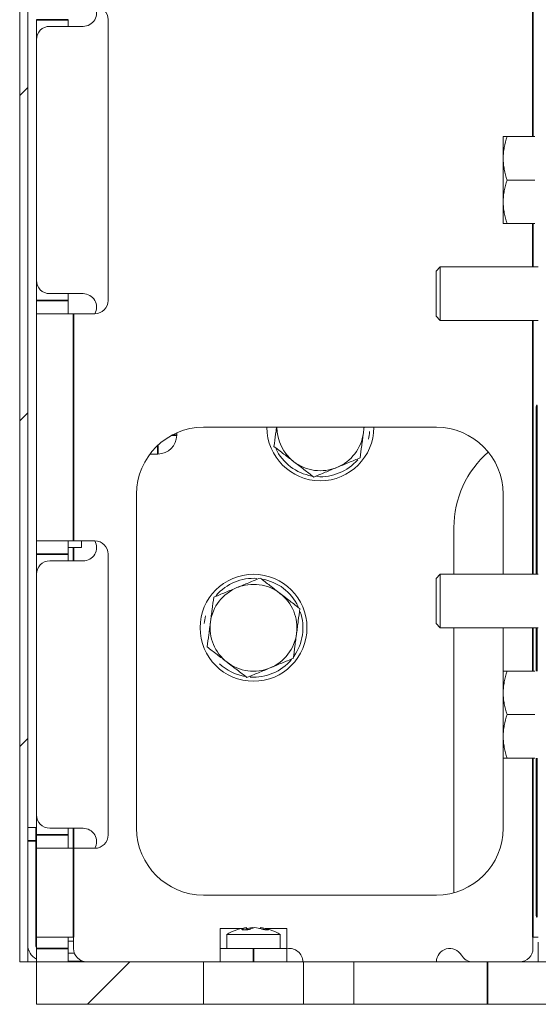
# Model space of a CAD drawing. Header units: millimetres. Extents: x 4 to 1188, y 1 to 840.
# Tile 106 of 256: x 684 to 695, y 358 to 379. Entities that reach past the tile are written whole.
import ezdxf

# ---------------------------------------------------------------- set-up
doc = ezdxf.new("R2010")
doc.units = ezdxf.units.MM
doc.layers.add('1', color=7, linetype='Continuous')

msp = doc.modelspace()

# ---------------------------------------------------------------- hatches: boundary and pattern name
at = {"layer": '1', "linetype": 'Continuous', "lineweight": 35}
h = msp.add_hatch(dxfattribs=at)
h.set_pattern_fill('ANSI31', color=154, scale=1.55, angle=-2.13e-14, style=0)
edge = h.paths.add_edge_path(flags=0)
edge.add_line((683.9696, 397.7176), (685.441, 397.7176))
edge.add_line((685.441, 397.7176), (685.441, 397.5462))
edge.add_line((685.441, 397.5462), (683.9696, 397.5462))
edge.add_arc((683.9696, 397.3605), 0.1857, 90, 180)
edge.add_line((683.7838, 397.3605), (683.7838, 358.8605))
edge.add_line((683.7838, 358.8605), (683.6124, 358.8605))
edge.add_line((683.6124, 358.8605), (683.6124, 397.3605))
edge.add_arc((683.9696, 397.3605), 0.3571, 90, 180, ccw=False)
h = msp.add_hatch(dxfattribs=at)
h.set_pattern_fill('ANSI31', color=154, scale=1.55, angle=-2.13e-14, style=0)
h.paths.add_polyline_path([(699.3267, 357.9533), (699.3267, 358.8605), (700.3981, 358.8605), (700.3981, 357.9533)], flags=0)
h.paths.add_polyline_path([(690.7553, 358.8605), (690.7553, 357.9533), (689.6838, 357.9533), (689.6838, 358.8605)], flags=0)
h.paths.add_polyline_path([(687.541, 357.9533), (683.9696, 357.9533), (683.9696, 358.8605), (687.541, 358.8605)], flags=0)
h.paths.add_polyline_path([(702.541, 358.8605), (706.1124, 358.8605), (706.1124, 357.9533), (702.541, 357.9533)], flags=0)

# ---------------------------------------------------------------- linework, layer by layer
at = {"layer": '1', "color": 154, "linetype": 'Continuous', "lineweight": 13}
for p, q in [((683.6124, 358.8605), (683.6124, 397.3605)), ((683.7838, 397.3605), (683.7838, 358.8605)), ((683.9696, 379.0033), (683.9696, 378.5747)), ((684.6481, 378.8604), (684.6481, 379.0033)), ((685.5053, 373.0033), (685.5053, 379.0033)), ((684.2553, 378.8605), (684.9696, 378.8605)), ((683.9696, 373.4319), (683.9696, 378.5747)), ((693.9517, 376.039), (693.9517, 376.5033)), ((694.0346, 376.5033), (694.6259, 376.5033)), ((693.9517, 375.1105), (693.9517, 376.039)), ((694.0346, 375.5747), (694.6259, 375.5747)), ((693.9517, 374.6462), (693.9517, 375.1105)), ((694.0346, 374.6462), (694.6259, 374.6462)), ((692.6053, 373.7176), (692.516, 373.6283)), ((694.7017, 373.7176), (692.6053, 373.7176)), ((692.6053, 373.1462), (692.6053, 373.7176)), ((683.9696, 373.4319), (683.9696, 373.0033)), ((692.516, 373.6283), (692.516, 373.1462)), ((684.9696, 373.1462), (684.2553, 373.1462)), ((684.6481, 373.0033), (684.6481, 373.1462)), ((692.516, 373.1462), (692.516, 372.664)), ((692.6053, 372.5747), (692.6053, 373.1462)), ((683.9696, 372.7176), (683.9696, 373.0033)), ((684.6481, 373.0033), (684.6481, 372.7176)), ((683.9696, 372.7176), (683.9696, 367.8605)), ((683.9696, 372.7176), (684.7624, 372.7176)), ((685.2196, 372.7176), (684.7624, 372.7176)), ((692.516, 372.664), (692.6053, 372.5747)), ((692.6053, 372.5747), (694.7017, 372.5747)), ((694.6554, 370.7176), (694.6554, 367.1461)), ((694.6792, 367.1461), (694.6792, 370.7176)), ((687.541, 370.289), (692.5231, 370.289)), ((686.9696, 370.1698), (686.9696, 370.1176)), ((686.5696, 369.7176), (686.3981, 369.7176)), ((686.1124, 361.7176), (686.1124, 368.8605)), ((693.9517, 368.8605), (693.9517, 367.1461)), ((692.8981, 368.1462), (692.8981, 367.1461)), ((683.9696, 367.5747), (683.9696, 367.8605)), ((683.9696, 367.8605), (684.7624, 367.8605)), ((684.6481, 367.8605), (684.6481, 367.5747)), ((684.7624, 367.8605), (685.2196, 367.8605)), ((684.9338, 367.8605), (684.9338, 367.7176)), ((683.9696, 367.5747), (683.9696, 367.1461)), ((684.9338, 367.7176), (684.6481, 367.7176)), ((684.6481, 367.4319), (684.6481, 367.5747)), ((685.5053, 361.5747), (685.5053, 367.5747)), ((684.2553, 367.4319), (684.9696, 367.4319)), ((683.9696, 362.0033), (683.9696, 367.1462)), ((692.6053, 367.1462), (692.516, 367.0569)), ((694.7017, 367.1462), (692.6053, 367.1462)), ((692.6053, 366.5747), (692.6053, 367.1462)), ((692.516, 367.0569), (692.516, 366.5747)), ((692.516, 366.5747), (692.516, 366.0926)), ((692.6053, 366.0033), (692.6053, 366.5747)), ((692.516, 366.0926), (692.6053, 366.0033)), ((692.6053, 366.0033), (694.7017, 366.0033)), ((692.8981, 366.0033), (692.8981, 360.3392)), ((693.9517, 366.0033), (693.9517, 365.0747)), ((694.6554, 366.0032), (694.6554, 365.0748)), ((694.6792, 365.0748), (694.6792, 366.0032)), ((693.9517, 364.6105), (693.9517, 365.0747)), ((694.0346, 365.0747), (694.6259, 365.0747)), ((693.9517, 363.6819), (693.9517, 364.6105)), ((694.0346, 364.1462), (694.6259, 364.1462)), ((693.9517, 363.2176), (693.9517, 363.6819)), ((693.9517, 363.2176), (693.9517, 361.7176)), ((694.0346, 363.2176), (694.6259, 363.2176)), ((694.6554, 363.2177), (694.6554, 359.8605)), ((694.6792, 359.8605), (694.6792, 363.2177)), ((683.9696, 362.0034), (683.9696, 361.5747)), ((683.7838, 361.7319), (683.9553, 361.7319)), ((683.9553, 361.7319), (683.9553, 361.4462)), ((684.9696, 361.7176), (684.2553, 361.7176)), ((684.6481, 361.5747), (684.6481, 361.7176)), ((683.9553, 361.4462), (683.9553, 359.2319)), ((683.9696, 361.289), (683.9696, 361.5747)), ((684.6481, 361.5747), (684.6481, 361.289)), ((683.9696, 361.289), (684.7624, 361.289)), ((683.9696, 361.289), (683.9696, 359.3917)), ((685.2196, 361.289), (684.7624, 361.289)), ((692.5231, 360.289), (687.541, 360.289)), ((687.8981, 359.5747), (687.8981, 359.1462)), ((688.3601, 359.5747), (687.8981, 359.5747)), ((688.4698, 359.5468), (688.4631, 359.593)), ((688.4787, 359.5747), (688.4658, 359.5747)), ((688.5816, 359.5768), (688.5811, 359.593)), ((688.7591, 359.5747), (688.7461, 359.5747)), ((688.7586, 359.5716), (688.7617, 359.593)), ((689.3267, 359.5747), (688.8647, 359.5747)), ((689.3267, 359.5747), (689.3267, 359.1462)), ((683.9696, 359.3917), (684.7624, 359.3917)), ((683.9696, 359.3917), (683.9696, 359.1462)), ((684.6481, 359.3917), (684.6481, 359.1462)), ((684.7624, 359.1462), (684.7624, 359.3917)), ((688.041, 359.4479), (688.041, 359.1462)), ((688.041, 359.4479), (689.0908, 359.4479)), ((689.0908, 359.4479), (689.1838, 359.4479)), ((689.1838, 359.1462), (689.1838, 359.4479)), ((694.7017, 359.3917), (694.5874, 359.3917)), ((694.5874, 359.3917), (694.5874, 359.1462)), ((683.9696, 358.8605), (683.9696, 359.1462)), ((684.6481, 359.3065), (684.7624, 359.3065)), ((684.6481, 359.1462), (684.6481, 358.8605)), ((687.8981, 359.1462), (688.6124, 359.1462)), ((687.8981, 358.8605), (687.8981, 359.1462)), ((688.6124, 359.1462), (689.3267, 359.1462)), ((689.3267, 359.1462), (689.3267, 358.8605)), ((694.7017, 358.8605), (694.7017, 359.2789)), ((684.6481, 359.0462), (684.7805, 359.0462)), ((683.7838, 358.8605), (683.6124, 358.8605)), ((683.7838, 358.8605), (683.9696, 358.8605)), ((683.9696, 357.9533), (683.9696, 358.8605)), ((683.9696, 358.8605), (687.541, 358.8605)), ((684.6481, 358.8747), (684.9589, 358.8747)), ((687.541, 358.8605), (687.541, 357.9533)), ((689.6838, 358.8605), (687.541, 358.8605)), ((689.6838, 358.8605), (690.7553, 358.8605)), ((689.6838, 357.9533), (689.6838, 358.8605)), ((690.7553, 358.8605), (690.7553, 357.9533)), ((690.7553, 358.8605), (693.6124, 358.8605)), ((696.4696, 358.8605), (693.6124, 358.8605)), ((687.541, 357.9533), (683.9696, 357.9533)), ((689.6838, 357.9533), (687.541, 357.9533)), ((690.7553, 357.9533), (689.6838, 357.9533)), ((690.7553, 357.9533), (693.6124, 357.9533)), ((696.4696, 357.9533), (693.6124, 357.9533))]:
    msp.add_line(p, q, dxfattribs=at)
at = {"layer": '1', "color": 154, "linetype": 'Continuous', "lineweight": 35}
for p, q in [((694.5874, 391.8887), (694.5874, 376.5031)), ((684.6481, 379.0033), (683.9696, 379.0033)), ((694.5874, 374.6463), (694.5874, 373.7179)), ((683.9696, 373.0033), (684.6481, 373.0033)), ((684.7624, 372.7176), (684.7624, 367.8605)), ((694.5874, 372.575), (694.5874, 367.1467)), ((686.8625, 370.1176), (686.9696, 370.1176)), ((686.5696, 369.7176), (686.5696, 369.9079)), ((684.6481, 367.5747), (683.9696, 367.5747)), ((684.7624, 367.4318), (684.7624, 367.7176)), ((694.5874, 366.0037), (694.5874, 365.0748)), ((694.5874, 363.218), (694.5874, 359.3917)), ((684.7624, 361.2892), (684.7624, 361.7176)), ((683.9553, 361.4462), (683.7838, 361.4462)), ((683.9696, 361.5747), (684.6481, 361.5747)), ((684.7624, 361.289), (684.7624, 359.3917)), ((688.3826, 359.5449), (688.3806, 359.5672)), ((688.8887, 359.5447), (688.89, 359.5672)), ((683.9696, 359.1462), (684.6481, 359.1462)), ((688.6124, 359.1462), (688.6124, 358.8605)), ((693.6124, 357.9533), (693.6124, 358.8605))]:
    msp.add_line(p, q, dxfattribs=at)
at = {"layer": '1', "color": 154, "linetype": 'Continuous', "lineweight": 13}
msp.add_circle((688.6124, 366.0033), 1.1429, dxfattribs=at)
for centre, radius, start, end in [((684.9696, 379.1462), 0.2857, 270, 30), ((685.2196, 379.0033), 0.2857, 0, 90), ((684.2553, 378.5747), 0.2857, 90, 180), ((684.2553, 373.4319), 0.2857, 180, 270), ((684.9696, 372.8605), 0.2857, 330.00234, 90), ((685.2196, 373.0033), 0.2857, 270, 0), ((687.541, 368.8605), 1.4286, 90, 180), ((690.041, 370.289), 1.1429, 180, 0), ((690.041, 370.289), 0.9286, 180.00078, 232.44828), ((690.041, 370.289), 0.9286, 352.44828, 0.00078), ((692.5231, 368.8605), 1.4286, 0, 90), ((686.5696, 370.1176), 0.4, 270, 0), ((690.041, 370.289), 0.9286, 292.44828, 352.44828), ((690.041, 370.289), 1.0571, 346.20078, 355), ((690.041, 370.289), 1.0571, 205.54453, 260.17188), ((695.041, 368.1462), 2.1429, 131.10187, 180), ((690.041, 370.289), 0.9286, 232.44828, 292.44828), ((690.041, 370.289), 1.0571, 265.99609, 319.02656), ((684.9696, 367.7176), 0.2857, 270, 30), ((685.2196, 367.5747), 0.2857, 0, 90), ((684.2553, 367.1462), 0.2857, 90, 180), ((688.6124, 366.0033), 1.0571, 85.99609, 139.02656), ((688.6124, 366.0033), 0.9286, 52.44828, 112.44828), ((688.6124, 366.0033), 1.0571, 25.54453, 80.17188), ((688.6124, 366.0033), 0.9286, 112.44828, 172.44828), ((688.6124, 366.0033), 0.9286, 352.44828, 52.44828), ((688.6124, 366.0033), 1.0571, 324.55156, 18.81797), ((688.6124, 366.0033), 1.0571, 166.20078, 175), ((688.6124, 366.0033), 0.9286, 172.44828, 232.44828), ((688.6124, 366.0033), 0.9286, 292.44828, 352.44828), ((688.6124, 366.0033), 1.0571, 226.75937, 259.45156), ((688.6124, 366.0033), 0.9286, 232.44828, 292.44828), ((688.6124, 366.0033), 1.0571, 266.10703, 320.07813), ((684.2553, 362.0033), 0.2857, 180, 270), ((684.9696, 361.4319), 0.2857, 330, 90), ((687.541, 361.7176), 1.4286, 180, 270), ((692.5231, 361.7176), 1.4286, 270, 0), ((685.2196, 361.5747), 0.2857, 270, 0), ((688.6124, 358.4752), 1.1281, 100.00094, 120.43265), ((688.6124, 358.4752), 1.1281, 59.56735, 79.99906), ((684.141, 359.2319), 0.3571, 180, 241.31391), ((684.141, 359.2319), 0.1857, 180, 202.62094), ((685.0481, 359.1462), 0.2857, 180, 270), ((689.3803, 358.8605), 0.2857, 0, 100.80469), ((692.8088, 358.8605), 0.2857, 30, 180), ((694.3017, 359.1462), 0.2857, 270, 0), ((693.3037, 359.1462), 0.2857, 210, 270)]:
    msp.add_arc(centre, radius, start, end, dxfattribs=at)
for centre, major_axis, ratio, start_param, end_param in [((688.6204, 358.4762), (0.1405, -1.1193), 0.5439479, 3.1691735, 3.3085791), ((688.6176, 358.4762), (0.2129, -1.1078), 0.832583, 3.078709, 3.1288536), ((688.6072, 358.4762), (0.2129, 1.1078), 0.832583, 0.2544159, 0.3938215), ((688.6045, 358.4762), (0.1405, 1.1193), 0.5439479, 0.1639514, 0.303357), ((688.6204, 358.4762), (0.1405, -1.1193), 0.5439479, 2.9274966, 2.9776413), ((688.6176, 358.4762), (0.2129, -1.1078), 0.832583, 2.7477711, 2.8871767), ((688.6072, 358.4762), (0.2129, 1.1078), 0.832583, 6.2066634, 6.346069)]:
    msp.add_ellipse(centre, major_axis=major_axis, ratio=ratio, start_param=start_param, end_param=end_param, dxfattribs=at)
for points, knots in [([(693.9517, 376.5033), (693.9517, 376.5033), (693.9536, 376.5033), (693.9611, 376.5033), (693.9667, 376.5033), (693.9811, 376.5033), (693.99, 376.5033), (694.0028, 376.5033), (694.0054, 376.5033), (694.0109, 376.5033), (694.0137, 376.5033), (694.0223, 376.5033), (694.0283, 376.5033), (694.0346, 376.5033)], [0, 0, 0, 0, 0.25, 0.25, 0.5, 0.5, 0.75, 0.75, 0.8125, 0.8125, 0.875, 0.875, 1, 1, 1, 1]), ([(694.0346, 376.5033), (694.0093, 376.4274), (693.9885, 376.3509), (693.9668, 376.2349), (693.9612, 376.1961), (693.9537, 376.1179), (693.9517, 376.0786), (693.9517, 376.039)], [0, 0, 0, 0, 0.5, 0.5, 0.75, 0.75, 1, 1, 1, 1]), ([(693.9517, 376.039), (693.9517, 376.0292), (693.9518, 376.0193), (693.9523, 375.9996), (693.9527, 375.9897), (693.9541, 375.9601), (693.9556, 375.9405), (693.9612, 375.8818), (693.9669, 375.8429), (693.9885, 375.7269), (694.0094, 375.6505), (694.0346, 375.5747)], [0, 0, 0, 0, 0.0625, 0.0625, 0.125, 0.125, 0.25, 0.25, 0.5, 0.5, 1, 1, 1, 1]), ([(694.0346, 375.5747), (694.0093, 375.4988), (693.9885, 375.4223), (693.9668, 375.3063), (693.9612, 375.2675), (693.9537, 375.1893), (693.9517, 375.15), (693.9517, 375.1105)], [0, 0, 0, 0, 0.5, 0.5, 0.75, 0.75, 1, 1, 1, 1]), ([(693.9517, 375.1105), (693.9517, 375.1006), (693.9518, 375.0907), (693.9523, 375.071), (693.9527, 375.0611), (693.9541, 375.0315), (693.9556, 375.0119), (693.9612, 374.9532), (693.9669, 374.9143), (693.9885, 374.7983), (694.0094, 374.7219), (694.0346, 374.6462)], [0, 0, 0, 0, 0.0625, 0.0625, 0.125, 0.125, 0.25, 0.25, 0.5, 0.5, 1, 1, 1, 1]), ([(694.0346, 374.6462), (694.0283, 374.6462), (694.0223, 374.6462), (694.0137, 374.6462), (694.0109, 374.6462), (694.0054, 374.6462), (694.0028, 374.6462), (693.99, 374.6462), (693.9811, 374.6462), (693.9667, 374.6462), (693.9611, 374.6462), (693.9536, 374.6462), (693.9517, 374.6462), (693.9517, 374.6462)], [0, 0, 0, 0, 0.125126, 0.125126, 0.187689, 0.187689, 0.250252, 0.250252, 0.500504, 0.500504, 0.7507559, 0.7507559, 1, 1, 1, 1]), ([(689.05, 369.8796), (689.0615, 369.9665), (689.0731, 370.0541), (689.0907, 370.1869), (689.0966, 370.2313), (689.1031, 370.28), (689.1036, 370.284), (689.1041, 370.2879)], [0, 0, 0, 0, 0.6475635, 0.6475635, 0.9713453, 0.9713453, 1, 1, 1, 1]), ([(690.9615, 370.167), (690.96, 370.1557), (690.9585, 370.1444), (690.9555, 370.1218), (690.954, 370.1105), (690.9495, 370.0767), (690.9465, 370.0542), (690.9376, 369.987), (690.9317, 369.9425), (690.9141, 369.8097), (690.9025, 369.7223), (690.891, 369.6355)], [0, 0, 0, 0, 0.0625, 0.0625, 0.125, 0.125, 0.25, 0.25, 0.5, 0.5, 1, 1, 1, 1]), ([(689.475, 369.5529), (689.466, 369.5598), (689.457, 369.5667), (689.4389, 369.5806), (689.4299, 369.5876), (689.4028, 369.6084), (689.3848, 369.6222), (689.3311, 369.6635), (689.2955, 369.6909), (689.1893, 369.7725), (689.1194, 369.8263), (689.05, 369.8796)], [0, 0, 0, 0, 0.0625, 0.0625, 0.125, 0.125, 0.25, 0.25, 0.5, 0.5, 1, 1, 1, 1]), ([(689.9001, 369.2261), (689.8305, 369.2796), (689.7605, 369.3334), (689.6544, 369.415), (689.6188, 369.4424), (689.5472, 369.4974), (689.5112, 369.525), (689.475, 369.5529)], [0, 0, 0, 0, 0.5, 0.5, 0.75, 0.75, 1, 1, 1, 1]), ([(690.3956, 369.4308), (690.3536, 369.4135), (690.3119, 369.3962), (690.2286, 369.3619), (690.1872, 369.3447), (690.1046, 369.3106), (690.0634, 369.2936), (690.0121, 369.2724), (690.0018, 369.2681), (689.9813, 369.2597), (689.9711, 369.2555), (689.9405, 369.2428), (689.9203, 369.2344), (689.9001, 369.2261)], [0, 0, 0, 0, 0.25, 0.25, 0.5, 0.5, 0.75, 0.75, 0.8125, 0.8125, 0.875, 0.875, 1, 1, 1, 1]), ([(690.891, 369.6355), (690.851, 369.619), (690.8106, 369.6023), (690.7294, 369.5687), (690.6884, 369.5518), (690.6058, 369.5177), (690.5641, 369.5004), (690.5114, 369.4787), (690.5008, 369.4743), (690.4797, 369.4656), (690.4692, 369.4612), (690.4376, 369.4482), (690.4165, 369.4395), (690.3956, 369.4308)], [0, 0, 0, 0, 0.25, 0.25, 0.5, 0.5, 0.75, 0.75, 0.8125, 0.8125, 0.875, 0.875, 1, 1, 1, 1]), ([(688.2578, 366.8615), (688.2788, 366.8702), (688.2998, 366.8789), (688.3314, 366.8919), (688.342, 366.8963), (688.3631, 366.905), (688.3737, 366.9094), (688.4263, 366.9311), (688.468, 366.9484), (688.5507, 366.9825), (688.5916, 366.9994), (688.6729, 367.033), (688.7133, 367.0497), (688.7533, 367.0662)], [0, 0, 0, 0, 0.125, 0.125, 0.1875, 0.1875, 0.25, 0.25, 0.5, 0.5, 0.75, 0.75, 1, 1, 1, 1]), ([(688.7533, 367.0662), (688.8229, 367.0128), (688.8929, 366.9589), (688.999, 366.8773), (689.0346, 366.85), (689.1062, 366.795), (689.1422, 366.7673), (689.1784, 366.7395)], [0, 0, 0, 0, 0.5, 0.5, 0.75, 0.75, 1, 1, 1, 1]), ([(687.7624, 366.6568), (687.7825, 366.6652), (687.8028, 366.6735), (687.8334, 366.6862), (687.8436, 366.6904), (687.8641, 366.6988), (687.8743, 366.7031), (687.9257, 366.7243), (687.9668, 366.7413), (688.0495, 366.7754), (688.0909, 366.7926), (688.1741, 366.8269), (688.2159, 366.8442), (688.2578, 366.8615)], [0, 0, 0, 0, 0.125, 0.125, 0.1875, 0.1875, 0.25, 0.25, 0.5, 0.5, 0.75, 0.75, 1, 1, 1, 1]), ([(689.1784, 366.7395), (689.1874, 366.7326), (689.1964, 366.7256), (689.2145, 366.7117), (689.2235, 366.7048), (689.2506, 366.684), (689.2686, 366.6701), (689.3223, 366.6288), (689.3579, 366.6014), (689.4641, 366.5198), (689.534, 366.4661), (689.6034, 366.4127)], [0, 0, 0, 0, 0.0625, 0.0625, 0.125, 0.125, 0.25, 0.25, 0.5, 0.5, 1, 1, 1, 1]), ([(687.6919, 366.1254), (687.6934, 366.1366), (687.6949, 366.1479), (687.6979, 366.1705), (687.6994, 366.1818), (687.7039, 366.2157), (687.7069, 366.2382), (687.7158, 366.3054), (687.7217, 366.3499), (687.7393, 366.4826), (687.7509, 366.5701), (687.7624, 366.6568)], [0, 0, 0, 0, 0.0625, 0.0625, 0.125, 0.125, 0.25, 0.25, 0.5, 0.5, 1, 1, 1, 1]), ([(689.6034, 366.4127), (689.5919, 366.3258), (689.5803, 366.2382), (689.5627, 366.1055), (689.5568, 366.061), (689.5449, 365.9716), (689.5389, 365.9266), (689.5329, 365.8813)], [0, 0, 0, 0, 0.5, 0.5, 0.75, 0.75, 1, 1, 1, 1]), ([(687.6214, 365.5939), (687.633, 365.6808), (687.6446, 365.7684), (687.6622, 365.9011), (687.6681, 365.9456), (687.6799, 366.0351), (687.6859, 366.0801), (687.6919, 366.1254)], [0, 0, 0, 0, 0.5, 0.5, 0.75, 0.75, 1, 1, 1, 1]), ([(689.5329, 365.8813), (689.5314, 365.87), (689.5299, 365.8587), (689.5269, 365.8361), (689.5254, 365.8248), (689.521, 365.791), (689.518, 365.7685), (689.5091, 365.7013), (689.5032, 365.6567), (689.4856, 365.524), (689.474, 365.4365), (689.4625, 365.3498)], [0, 0, 0, 0, 0.0625, 0.0625, 0.125, 0.125, 0.25, 0.25, 0.5, 0.5, 1, 1, 1, 1]), ([(688.0465, 365.2671), (688.0375, 365.2741), (688.0284, 365.281), (688.0103, 365.2949), (688.0013, 365.3019), (687.9742, 365.3227), (687.9562, 365.3365), (687.9025, 365.3778), (687.8669, 365.4052), (687.7607, 365.4868), (687.6908, 365.5406), (687.6214, 365.5939)], [0, 0, 0, 0, 0.0625, 0.0625, 0.125, 0.125, 0.25, 0.25, 0.5, 0.5, 1, 1, 1, 1]), ([(688.4715, 364.9404), (688.402, 364.9938), (688.3319, 365.0477), (688.2258, 365.1293), (688.1902, 365.1566), (688.1187, 365.2116), (688.0827, 365.2393), (688.0465, 365.2671)], [0, 0, 0, 0, 0.5, 0.5, 0.75, 0.75, 1, 1, 1, 1]), ([(689.4625, 365.3498), (689.4224, 365.3333), (689.3821, 365.3166), (689.3008, 365.283), (689.2598, 365.2661), (689.1772, 365.232), (689.1355, 365.2147), (689.0828, 365.193), (689.0722, 365.1886), (689.0511, 365.1799), (689.0406, 365.1755), (689.009, 365.1625), (688.988, 365.1538), (688.967, 365.1451)], [0, 0, 0, 0, 0.25, 0.25, 0.5, 0.5, 0.75, 0.75, 0.8125, 0.8125, 0.875, 0.875, 1, 1, 1, 1]), ([(688.967, 365.1451), (688.9251, 365.1278), (688.8833, 365.1105), (688.8001, 365.0761), (688.7586, 365.059), (688.676, 365.0249), (688.6348, 365.0079), (688.5835, 364.9867), (688.5732, 364.9824), (688.5527, 364.974), (688.5425, 364.9697), (688.512, 364.9571), (688.4917, 364.9487), (688.4715, 364.9404)], [0, 0, 0, 0, 0.25, 0.25, 0.5, 0.5, 0.75, 0.75, 0.8125, 0.8125, 0.875, 0.875, 1, 1, 1, 1]), ([(693.9517, 365.0747), (693.9517, 365.0747), (693.9536, 365.0747), (693.9611, 365.0747), (693.9667, 365.0747), (693.9811, 365.0747), (693.99, 365.0747), (694.0028, 365.0747), (694.0054, 365.0747), (694.0109, 365.0747), (694.0137, 365.0747), (694.0223, 365.0747), (694.0283, 365.0747), (694.0346, 365.0747)], [0, 0, 0, 0, 0.25, 0.25, 0.5, 0.5, 0.75, 0.75, 0.8125, 0.8125, 0.875, 0.875, 1, 1, 1, 1]), ([(694.0346, 365.0747), (694.0093, 364.9988), (693.9885, 364.9223), (693.9668, 364.8063), (693.9612, 364.7675), (693.9537, 364.6893), (693.9517, 364.65), (693.9517, 364.6105)], [0, 0, 0, 0, 0.5, 0.5, 0.75, 0.75, 1, 1, 1, 1]), ([(693.9517, 364.6105), (693.9517, 364.6006), (693.9518, 364.5907), (693.9523, 364.571), (693.9527, 364.5611), (693.9541, 364.5315), (693.9556, 364.5119), (693.9612, 364.4532), (693.9669, 364.4143), (693.9885, 364.2983), (694.0094, 364.2219), (694.0346, 364.1462)], [0, 0, 0, 0, 0.0625, 0.0625, 0.125, 0.125, 0.25, 0.25, 0.5, 0.5, 1, 1, 1, 1]), ([(694.0346, 364.1462), (694.0093, 364.0702), (693.9885, 363.9937), (693.9668, 363.8778), (693.9612, 363.8389), (693.9537, 363.7607), (693.9517, 363.7214), (693.9517, 363.6819)], [0, 0, 0, 0, 0.5, 0.5, 0.75, 0.75, 1, 1, 1, 1]), ([(693.9517, 363.6819), (693.9517, 363.672), (693.9518, 363.6622), (693.9523, 363.6424), (693.9527, 363.6325), (693.9541, 363.603), (693.9556, 363.5833), (693.9612, 363.5246), (693.9669, 363.4857), (693.9885, 363.3698), (694.0094, 363.2934), (694.0346, 363.2176)], [0, 0, 0, 0, 0.0625, 0.0625, 0.125, 0.125, 0.25, 0.25, 0.5, 0.5, 1, 1, 1, 1]), ([(694.0346, 363.2176), (694.0283, 363.2176), (694.0223, 363.2176), (694.0137, 363.2176), (694.0109, 363.2176), (694.0054, 363.2176), (694.0028, 363.2176), (693.99, 363.2176), (693.9811, 363.2176), (693.9667, 363.2176), (693.9611, 363.2176), (693.9536, 363.2176), (693.9517, 363.2176), (693.9517, 363.2176)], [0, 0, 0, 0, 0.125126, 0.125126, 0.187689, 0.187689, 0.250252, 0.250252, 0.500504, 0.500504, 0.7507559, 0.7507559, 1, 1, 1, 1]), ([(688.5567, 359.5672), (688.5529, 359.5656), (688.5486, 359.564), (688.5414, 359.5617), (688.5389, 359.5609), (688.535, 359.5598), (688.5337, 359.5594), (688.531, 359.5586), (688.5296, 359.5583), (688.5226, 359.5564), (688.5167, 359.555), (688.5074, 359.553), (688.5042, 359.5523), (688.4994, 359.5514), (688.4977, 359.5511), (688.4944, 359.5505), (688.4928, 359.5502), (688.4845, 359.5487), (688.4778, 359.5477), (688.4693, 359.5466), (688.4675, 359.5463), (688.4641, 359.5459), (688.4624, 359.5457), (688.4573, 359.5451), (688.4539, 359.5448), (688.4438, 359.5438), (688.4373, 359.5433), (688.4293, 359.5429), (688.4277, 359.5428), (688.4246, 359.5427), (688.4199, 359.5426), (688.4125, 359.5425), (688.407, 359.5425), (688.403, 359.5427), (688.4016, 359.5427), (688.3991, 359.5428), (688.3978, 359.5429), (688.3916, 359.5433), (688.3872, 359.5438), (688.3814, 359.5447), (688.3796, 359.5451), (688.3763, 359.5459), (688.3748, 359.5463), (688.3708, 359.5477), (688.3687, 359.5487), (688.3669, 359.5502), (688.3666, 359.5505), (688.366, 359.5511), (688.3653, 359.552), (688.3648, 359.5536), (688.3649, 359.555), (688.3653, 359.556), (688.3655, 359.5564), (688.3659, 359.5571), (688.3661, 359.5575), (688.3676, 359.5594), (688.3694, 359.5609), (688.3729, 359.5632), (688.3742, 359.564), (688.3772, 359.5656), (688.3788, 359.5664), (688.3806, 359.5672)], [0, 0, 0, 0, 0.0625, 0.0625, 0.09375, 0.09375, 0.109375, 0.109375, 0.125, 0.125, 0.1875, 0.1875, 0.21875, 0.21875, 0.234375, 0.234375, 0.25, 0.25, 0.3125, 0.3125, 0.328125, 0.328125, 0.34375, 0.34375, 0.375, 0.375, 0.4375, 0.4375, 0.453125, 0.453125, 0.46875, 0.5, 0.53125, 0.53125, 0.546875, 0.546875, 0.5625, 0.5625, 0.625, 0.625, 0.65625, 0.65625, 0.6875, 0.6875, 0.75, 0.75, 0.765625, 0.765625, 0.78125, 0.8125, 0.84375, 0.84375, 0.859375, 0.859375, 0.875, 0.875, 0.9375, 0.9375, 0.96875, 0.96875, 1, 1, 1, 1]), ([(688.89, 359.5672), (688.8955, 359.5656), (688.9006, 359.564), (688.9076, 359.5617), (688.9099, 359.5609), (688.913, 359.5598), (688.9141, 359.5594), (688.9161, 359.5586), (688.917, 359.5583), (688.9217, 359.5564), (688.9248, 359.555), (688.9287, 359.553), (688.9298, 359.5523), (688.9313, 359.5514), (688.9318, 359.5511), (688.9326, 359.5505), (688.933, 359.5502), (688.9347, 359.5487), (688.9354, 359.5477), (688.9355, 359.5466), (688.9354, 359.5463), (688.9353, 359.5459), (688.9352, 359.5457), (688.9347, 359.5451), (688.9343, 359.5448), (688.9324, 359.5438), (688.9305, 359.5433), (688.9272, 359.5429), (688.9266, 359.5428), (688.9251, 359.5427), (688.9228, 359.5426), (688.9185, 359.5425), (688.9145, 359.5425), (688.9113, 359.5427), (688.9102, 359.5427), (688.9079, 359.5428), (688.9067, 359.5429), (688.9007, 359.5433), (688.8954, 359.5438), (688.887, 359.5447), (688.8841, 359.5451), (688.8781, 359.5459), (688.875, 359.5463), (688.8656, 359.5477), (688.8592, 359.5487), (688.8509, 359.5502), (688.8492, 359.5505), (688.8458, 359.5511), (688.8408, 359.552), (688.8324, 359.5536), (688.8257, 359.555), (688.8207, 359.556), (688.819, 359.5564), (688.8156, 359.5571), (688.814, 359.5575), (688.8056, 359.5594), (688.7992, 359.5609), (688.7899, 359.5632), (688.7868, 359.564), (688.7808, 359.5656), (688.7778, 359.5664), (688.775, 359.5672)], [0, 0, 0, 0, 0.0625, 0.0625, 0.09375, 0.09375, 0.109375, 0.109375, 0.125, 0.125, 0.1875, 0.1875, 0.21875, 0.21875, 0.234375, 0.234375, 0.25, 0.25, 0.3125, 0.3125, 0.328125, 0.328125, 0.34375, 0.34375, 0.375, 0.375, 0.4375, 0.4375, 0.453125, 0.453125, 0.46875, 0.5, 0.53125, 0.53125, 0.546875, 0.546875, 0.5625, 0.5625, 0.625, 0.625, 0.65625, 0.65625, 0.6875, 0.6875, 0.75, 0.75, 0.765625, 0.765625, 0.78125, 0.8125, 0.84375, 0.84375, 0.859375, 0.859375, 0.875, 0.875, 0.9375, 0.9375, 0.96875, 0.96875, 1, 1, 1, 1])]:
    msp.add_open_spline(points, degree=3, knots=knots, dxfattribs=at)
for points in [[(694.6792, 370.7176), (694.6722, 370.7897), (694.664, 370.7897), (694.6554, 370.7176)], [(690.9778, 370.2901), (690.9724, 370.2493), (690.967, 370.2083), (690.9615, 370.167)], [(694.6554, 359.8605), (694.665, 359.7883), (694.6729, 359.7883), (694.6792, 359.8605)]]:
    msp.add_open_spline(points, degree=3, dxfattribs=at)

doc.saveas('drawing.dxf')
